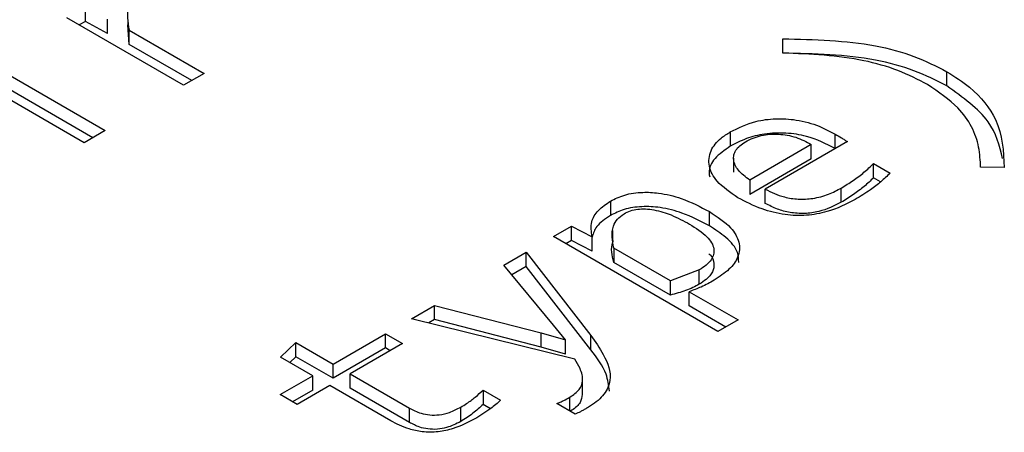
# Model space of a CAD drawing. Header units: millimetres. Extents: x 0 to 420, y 0 to 297.
# Tile 25 of 138: x 81.531 to 82.095, y 46.294 to 46.53. Entities that reach past the tile are written whole.
import ezdxf

# ---------------------------------------------------------------- set-up
doc = ezdxf.new("R2010")
doc.units = ezdxf.units.MM

msp = doc.modelspace()

# ---------------------------------------------------------------- linework, layer by layer
at = {"color": 7, "linetype": 'Continuous', "lineweight": 25}
for p, q in [((81.56876, 46.52865), (81.56876, 46.53682)), ((81.62494, 46.49215), (81.55816, 46.5307)), ((81.58138, 46.52173), (81.58138, 46.52989)), ((81.56876, 46.52865), (81.56523, 46.52662)), ((81.58138, 46.52173), (81.56876, 46.52865)), ((81.59299, 46.52936), (81.59299, 46.52664)), ((81.59377, 46.51547), (81.59308, 46.52664)), ((81.59377, 46.52364), (81.63663, 46.4989)), ((81.59377, 46.51547), (81.59377, 46.52364)), ((81.96781, 46.51059), (81.96774, 46.51874)), ((81.62955, 46.49482), (81.59377, 46.51547)), ((81.50323, 46.51059), (81.58006, 46.46624)), ((81.56806, 46.45931), (81.49123, 46.50367)), ((81.57299, 46.46216), (81.50323, 46.50243)), ((81.63663, 46.4989), (81.62494, 46.49215)), ((82.06171, 46.49177), (82.06171, 46.49993)), ((81.58006, 46.46624), (81.56806, 46.45931)), ((81.93766, 46.46548), (81.93766, 46.45731)), ((81.99774, 46.4561), (81.99774, 46.46426)), ((81.98402, 46.45824), (81.94888, 46.43795)), ((82.00475, 46.45995), (81.95776, 46.43282)), ((81.98402, 46.45007), (81.98402, 46.45824)), ((81.99791, 46.456), (81.99774, 46.4561)), ((81.93961, 46.45058), (81.93961, 46.44241)), ((81.98402, 46.45007), (81.94888, 46.42978)), ((82.01971, 46.44744), (82.02921, 46.44195)), ((82.01971, 46.43928), (82.01971, 46.44744)), ((82.09451, 46.44519), (82.08095, 46.44528)), ((82.08096, 46.44528), (82.08096, 46.44588)), ((81.94888, 46.43795), (81.94888, 46.42978)), ((82.02373, 46.43695), (82.01971, 46.43928)), ((81.95776, 46.42466), (81.95776, 46.43282)), ((82.00124, 46.42529), (82.00124, 46.43345)), ((81.86917, 46.42594), (81.86917, 46.41777)), ((81.92574, 46.41184), (81.92574, 46.42)), ((81.83652, 46.40565), (81.84689, 46.41164)), ((81.84689, 46.41164), (81.85873, 46.40561)), ((81.84689, 46.40347), (81.84689, 46.41164)), ((81.87029, 46.40913), (81.87029, 46.40097)), ((81.93057, 46.35136), (81.83652, 46.40565)), ((81.84689, 46.40347), (81.84359, 46.40157)), ((81.85873, 46.39744), (81.84689, 46.40347)), ((81.85873, 46.39744), (81.85873, 46.40561)), ((81.80824, 46.38932), (81.82102, 46.3967)), ((81.82102, 46.3967), (81.85795, 46.34911)), ((81.82102, 46.38854), (81.82102, 46.3967)), ((81.90345, 46.38042), (81.87104, 46.39913)), ((81.87104, 46.39913), (81.87104, 46.39097)), ((81.83652, 46.355), (81.80824, 46.38932)), ((81.90345, 46.37225), (81.87104, 46.39097)), ((81.82102, 46.38854), (81.8128, 46.38379)), ((81.85795, 46.34095), (81.82102, 46.38854)), ((81.91997, 46.38663), (81.90345, 46.38042)), ((81.91997, 46.37846), (81.91997, 46.38663)), ((81.90345, 46.37225), (81.90345, 46.38042)), ((81.91421, 46.37421), (81.94218, 46.35806)), ((81.91421, 46.36605), (81.91421, 46.37421)), ((81.75533, 46.35878), (81.7685, 46.36638)), ((81.7685, 46.36638), (81.82959, 46.35064)), ((81.7685, 46.35822), (81.7685, 46.36638)), ((81.93511, 46.35398), (81.91421, 46.36605)), ((81.84876, 46.33562), (81.75533, 46.35878)), ((81.7685, 46.35822), (81.76523, 46.35633)), ((81.82959, 46.34248), (81.7685, 46.35822)), ((81.84338, 46.34664), (81.83652, 46.355)), ((81.94218, 46.35806), (81.93057, 46.35136)), ((81.71045, 46.33287), (81.74045, 46.35019)), ((81.74045, 46.35019), (81.75019, 46.34457)), ((81.74045, 46.34203), (81.74045, 46.35019)), ((81.82959, 46.35064), (81.84338, 46.34664)), ((81.82959, 46.34248), (81.82959, 46.35064)), ((81.68045, 46.33679), (81.6891, 46.3452)), ((81.6891, 46.3452), (81.71045, 46.33287)), ((81.6891, 46.33703), (81.6891, 46.3452)), ((81.75019, 46.34457), (81.72019, 46.32725)), ((81.84338, 46.33847), (81.84338, 46.34664)), ((81.85795, 46.34095), (81.85795, 46.34911)), ((81.74045, 46.34203), (81.71045, 46.32471)), ((81.74312, 46.34049), (81.74045, 46.34203)), ((81.84338, 46.33847), (81.82959, 46.34248)), ((81.69884, 46.32617), (81.68045, 46.33679)), ((81.6891, 46.33703), (81.68572, 46.33374)), ((81.71045, 46.32471), (81.6891, 46.33703)), ((81.71045, 46.32471), (81.71045, 46.33287)), ((81.72019, 46.32725), (81.75408, 46.30768)), ((81.72019, 46.31908), (81.72019, 46.32725)), ((81.68014, 46.31538), (81.69884, 46.32617)), ((81.69884, 46.31801), (81.69884, 46.32617)), ((81.85321, 46.31534), (81.85321, 46.3235)), ((81.69884, 46.31801), (81.68721, 46.31129)), ((81.70858, 46.32055), (81.68988, 46.30975)), ((81.74341, 46.30044), (81.70858, 46.32055)), ((81.75408, 46.29952), (81.72019, 46.31908)), ((81.79632, 46.31794), (81.80629, 46.31218)), ((81.79632, 46.31794), (81.79632, 46.30977)), ((81.68988, 46.30975), (81.68014, 46.31538)), ((81.84899, 46.30417), (81.83847, 46.31025)), ((81.75408, 46.29952), (81.75408, 46.30768)), ((81.78346, 46.30001), (81.78346, 46.30818)), ((81.80054, 46.30733), (81.79632, 46.30977))]:
    msp.add_line(p, q, dxfattribs=at)
at = {"color": 1, "linetype": 'Continuous', "lineweight": 25}
msp.add_line((81.84587, 46.30597), (81.84587, 46.31389), dxfattribs=at)
at = {"color": 7, "linetype": 'Continuous', "lineweight": 25}
for points, knots in [([(81.59938, 46.54442), (81.59798, 46.54343), (81.59515, 46.54144), (81.59295, 46.53664), (81.59252, 46.53066), (81.59335, 46.526), (81.59377, 46.52364)], [0, 0, 0, 0, 0.174646, 0.352574, 0.671909, 1, 1, 1, 1]), ([(81.96774, 46.51874), (81.9858, 46.51831), (82.01206, 46.51769), (82.04342, 46.5092), (82.05562, 46.50302), (82.06171, 46.49993)], [0, 0, 0, 0, 0.524354, 0.762765, 1, 1, 1, 1]), ([(82.06171, 46.49177), (82.05562, 46.49485), (82.04342, 46.50103), (82.01206, 46.50952), (81.9858, 46.51014), (81.96774, 46.51057)], [0, 0, 0, 0, 0.237235, 0.475646, 1, 1, 1, 1]), ([(82.05064, 46.49256), (82.04515, 46.49537), (82.03419, 46.50098), (82.00673, 46.50892), (81.9836, 46.50992), (81.96781, 46.51059)], [0, 0, 0, 0, 0.2423497, 0.4830555, 1, 1, 1, 1]), ([(82.06171, 46.49993), (82.06617, 46.49704), (82.07845, 46.48907), (82.09318, 46.47052), (82.09403, 46.45444), (82.09451, 46.44519)], [0, 0, 0, 0, 0.195021, 0.537396, 1, 1, 1, 1]), ([(82.08095, 46.44528), (82.08076, 46.44913), (82.08016, 46.46078), (82.07187, 46.47801), (82.05686, 46.48829), (82.05064, 46.49256)], [0, 0, 0, 0, 0.224078, 0.678217, 1, 1, 1, 1]), ([(82.09355, 46.45033), (82.09173, 46.45758), (82.08785, 46.47306), (82.07078, 46.48527), (82.06171, 46.49177)], [0, 0, 0, 0, 0.468171, 1, 1, 1, 1]), ([(81.93766, 46.46548), (81.9423, 46.46775), (81.94994, 46.4715), (81.96371, 46.47342), (81.97646, 46.47257), (81.98821, 46.46929), (81.99477, 46.46583), (81.99774, 46.46426)], [0, 0, 0, 0, 0.264734, 0.43632, 0.608279, 0.82306, 1, 1, 1, 1]), ([(81.9421, 46.42792), (81.9377, 46.43093), (81.92995, 46.43621), (81.92487, 46.44585), (81.92576, 46.45458), (81.93098, 46.46127), (81.93587, 46.46435), (81.93766, 46.46548)], [0, 0, 0, 0, 0.278586, 0.489792, 0.702207, 0.890801, 1, 1, 1, 1]), ([(81.99774, 46.4561), (81.99254, 46.45868), (81.98424, 46.4628), (81.96956, 46.46521), (81.95748, 46.46465), (81.94644, 46.46187), (81.94065, 46.45886), (81.93766, 46.45731)], [0, 0, 0, 0, 0.298556, 0.477685, 0.657768, 0.823361, 1, 1, 1, 1]), ([(81.94639, 46.45981), (81.94781, 46.46057), (81.95054, 46.46201), (81.9553, 46.4635), (81.96027, 46.46429), (81.96538, 46.46432), (81.97043, 46.46371), (81.97719, 46.46205), (81.98124, 46.45979), (81.98402, 46.45824)], [0, 0, 0, 0, 0.134908, 0.257716, 0.374338, 0.491628, 0.611312, 0.732978, 1, 1, 1, 1]), ([(81.99774, 46.46426), (81.99894, 46.46356), (82.00074, 46.46251), (82.00303, 46.46104), (82.00417, 46.46031), (82.00475, 46.45995)], [0, 0, 0, 0, 0.499739, 0.749864, 1, 1, 1, 1]), ([(81.93766, 46.45731), (81.93447, 46.45508), (81.92828, 46.45073), (81.925, 46.44419), (81.92578, 46.44064), (81.92596, 46.43981)], [0, 0, 0, 0, 0.447385, 0.870252, 1, 1, 1, 1]), ([(81.94888, 46.43795), (81.94647, 46.43976), (81.94192, 46.44319), (81.9395, 46.44841), (81.93962, 46.45234), (81.9408, 46.4551), (81.94303, 46.45766), (81.94525, 46.45908), (81.94639, 46.45981)], [0, 0, 0, 0, 0.280904, 0.5299, 0.649822, 0.764271, 0.879072, 1, 1, 1, 1]), ([(82.00124, 46.43345), (82.00352, 46.43486), (82.00814, 46.4377), (82.01437, 46.44237), (82.01793, 46.44574), (82.01971, 46.44744)], [0, 0, 0, 0, 0.327794, 0.662622, 1, 1, 1, 1]), ([(82.02921, 46.44195), (82.02748, 46.44031), (82.02401, 46.43702), (82.01742, 46.43192), (82.01216, 46.4287), (82.00919, 46.42688)], [0, 0, 0, 0, 0.303541, 0.606919, 1, 1, 1, 1]), ([(82.01971, 46.43928), (82.01798, 46.43762), (82.01448, 46.43429), (82.00826, 46.42962), (82.00359, 46.42673), (82.00124, 46.42529)], [0, 0, 0, 0, 0.32811, 0.662931, 1, 1, 1, 1]), ([(81.86917, 46.42594), (81.87175, 46.42723), (81.87705, 46.42987), (81.88707, 46.43127), (81.89836, 46.43067), (81.91202, 46.42723), (81.92062, 46.4227), (81.92574, 46.42)], [0, 0, 0, 0, 0.156788, 0.322204, 0.4615, 0.679506, 1, 1, 1, 1]), ([(81.95776, 46.43282), (81.96119, 46.43111), (81.96673, 46.42833), (81.97662, 46.42683), (81.98553, 46.42731), (81.99406, 46.42966), (81.99887, 46.4322), (82.00124, 46.43345)], [0, 0, 0, 0, 0.27161, 0.438405, 0.605533, 0.805115, 1, 1, 1, 1]), ([(81.85873, 46.40561), (81.85823, 46.40848), (81.85733, 46.41363), (81.86159, 46.42081), (81.86666, 46.42425), (81.86917, 46.42594)], [0, 0, 0, 0, 0.38856, 0.698295, 1, 1, 1, 1]), ([(81.92574, 46.41184), (81.92076, 46.41446), (81.91241, 46.41887), (81.89873, 46.42246), (81.88708, 46.42315), (81.8768, 46.4216), (81.87164, 46.41902), (81.86917, 46.41777)], [0, 0, 0, 0, 0.311829, 0.523528, 0.68577, 0.849048, 1, 1, 1, 1]), ([(82.00919, 46.42688), (82.00408, 46.42428), (81.99589, 46.4201), (81.98137, 46.41745), (81.96822, 46.4179), (81.95446, 46.42147), (81.9465, 46.42562), (81.9421, 46.42792)], [0, 0, 0, 0, 0.263773, 0.4223849, 0.5819104, 0.7687299, 1, 1, 1, 1]), ([(82.00124, 46.42529), (81.99719, 46.42325), (81.99101, 46.42015), (81.98023, 46.41864), (81.97192, 46.41919), (81.96417, 46.4213), (81.95997, 46.4235), (81.95776, 46.42466)], [0, 0, 0, 0, 0.320515, 0.488554, 0.657076, 0.819547, 1, 1, 1, 1]), ([(81.86917, 46.41777), (81.86615, 46.41577), (81.86073, 46.41218), (81.85934, 46.40752), (81.85872, 46.40545)], [0, 0, 0, 0, 0.557627, 1, 1, 1, 1]), ([(81.87104, 46.39913), (81.87028, 46.40335), (81.86926, 46.40897), (81.87264, 46.41569), (81.87556, 46.41776), (81.87696, 46.41874)], [0, 0, 0, 0, 0.613492, 0.815329, 1, 1, 1, 1]), ([(81.87696, 46.41874), (81.87814, 46.41934), (81.88043, 46.4205), (81.88474, 46.42145), (81.88939, 46.42161), (81.8961, 46.42075), (81.90498, 46.41795), (81.91105, 46.41467), (81.91444, 46.41285)], [0, 0, 0, 0, 0.108008, 0.209045, 0.312281, 0.426357, 0.680242, 1, 1, 1, 1]), ([(81.92574, 46.42), (81.93022, 46.41705), (81.93801, 46.41194), (81.94345, 46.4026), (81.94291, 46.39418), (81.93742, 46.38663), (81.93151, 46.38274), (81.92847, 46.38073)], [0, 0, 0, 0, 0.263152, 0.456583, 0.651436, 0.820379, 1, 1, 1, 1]), ([(81.91444, 46.41285), (81.91806, 46.41056), (81.92317, 46.40733), (81.92719, 46.40229), (81.92849, 46.39882), (81.92835, 46.39546), (81.92688, 46.39226), (81.92409, 46.38923), (81.92138, 46.38752), (81.91997, 46.38663)], [0, 0, 0, 0, 0.307498, 0.43494, 0.550575, 0.660487, 0.76816, 0.879534, 1, 1, 1, 1]), ([(81.94256, 46.39095), (81.94247, 46.39283), (81.94223, 46.3979), (81.93601, 46.40526), (81.92904, 46.40972), (81.92574, 46.41184)], [0, 0, 0, 0, 0.23702, 0.638879, 1, 1, 1, 1]), ([(81.87104, 46.39097), (81.87003, 46.3949), (81.86895, 46.39912), (81.87085, 46.40315), (81.87099, 46.40343)], [0, 0, 0, 0, 0.929735, 1, 1, 1, 1]), ([(81.92544, 46.39582), (81.92572, 46.39561), (81.92771, 46.39408), (81.9286, 46.39034), (81.92805, 46.38549), (81.92461, 46.3814), (81.92138, 46.37935), (81.91997, 46.37846)], [0, 0, 0, 0, 0.041972, 0.301602, 0.562258, 0.809809, 1, 1, 1, 1]), ([(81.91997, 46.37846), (81.91875, 46.3778), (81.91631, 46.37649), (81.91088, 46.37428), (81.90641, 46.37306), (81.90345, 46.37225)], [0, 0, 0, 0, 0.252734, 0.505416, 1, 1, 1, 1]), ([(81.92847, 46.38073), (81.92727, 46.38006), (81.92487, 46.37873), (81.92025, 46.37643), (81.91653, 46.37506), (81.91421, 46.37421)], [0, 0, 0, 0, 0.274272, 0.548552, 1, 1, 1, 1]), ([(81.85795, 46.34911), (81.86048, 46.34556), (81.8663, 46.33739), (81.87049, 46.32575), (81.86624, 46.31544), (81.86021, 46.31039), (81.85622, 46.308), (81.85546, 46.30755)], [0, 0, 0, 0, 0.259303, 0.595757, 0.776628, 0.957349, 1, 1, 1, 1]), ([(81.86856, 46.31743), (81.86816, 46.32067), (81.86713, 46.32885), (81.86141, 46.33639), (81.85795, 46.34095)], [0, 0, 0, 0, 0.396098, 1, 1, 1, 1]), ([(81.84587, 46.31389), (81.84791, 46.31529), (81.85184, 46.31798), (81.85385, 46.3239), (81.85226, 46.32983), (81.84983, 46.33384), (81.84876, 46.33562)], [0, 0, 0, 0, 0.23325, 0.449672, 0.755596, 1, 1, 1, 1]), ([(81.78346, 46.30818), (81.78461, 46.30888), (81.78762, 46.31071), (81.79195, 46.31396), (81.79486, 46.31661), (81.79632, 46.31794)], [0, 0, 0, 0, 0.235101, 0.616167, 1, 1, 1, 1]), ([(81.80629, 46.31218), (81.80448, 46.31056), (81.80142, 46.30782), (81.79627, 46.30434), (81.79308, 46.30243), (81.79149, 46.30148)], [0, 0, 0, 0, 0.4214283, 0.7101701, 1, 1, 1, 1]), ([(81.83847, 46.31025), (81.83914, 46.31053), (81.84048, 46.31111), (81.84299, 46.31229), (81.84473, 46.31326), (81.84587, 46.31389)], [0, 0, 0, 0, 0.256845, 0.513647, 1, 1, 1, 1]), ([(81.85302, 46.31536), (81.85281, 46.31384), (81.85236, 46.31057), (81.84876, 46.30745), (81.84626, 46.30596), (81.84587, 46.30573)], [0, 0, 0, 0, 0.418799, 0.908815, 1, 1, 1, 1]), ([(81.75408, 46.30768), (81.7562, 46.3066), (81.75965, 46.30483), (81.76582, 46.3036), (81.77158, 46.30372), (81.77782, 46.30523), (81.78141, 46.30711), (81.78346, 46.30818)], [0, 0, 0, 0, 0.249902, 0.409045, 0.568999, 0.754573, 1, 1, 1, 1]), ([(81.79632, 46.30977), (81.79441, 46.30806), (81.79155, 46.30548), (81.78714, 46.30226), (81.78469, 46.30076), (81.78346, 46.30001)], [0, 0, 0, 0, 0.496781, 0.74782, 1, 1, 1, 1]), ([(81.85546, 46.30755), (81.85488, 46.30722), (81.85373, 46.30656), (81.85159, 46.30543), (81.84998, 46.30465), (81.84899, 46.30417)], [0, 0, 0, 0, 0.278039, 0.556097, 1, 1, 1, 1]), ([(81.79149, 46.30148), (81.78757, 46.29944), (81.7814, 46.29623), (81.77066, 46.29386), (81.76175, 46.29386), (81.75209, 46.29596), (81.74675, 46.29872), (81.74341, 46.30044)], [0, 0, 0, 0, 0.28426, 0.448353, 0.613848, 0.758001, 1, 1, 1, 1]), ([(81.78346, 46.30001), (81.78091, 46.2987), (81.77698, 46.29669), (81.77016, 46.29542), (81.76474, 46.29557), (81.7591, 46.29692), (81.75597, 46.29854), (81.75408, 46.29952)], [0, 0, 0, 0, 0.3012145, 0.4634687, 0.6267386, 0.7754456, 1, 1, 1, 1])]:
    msp.add_open_spline(points, degree=3, knots=knots, dxfattribs=at)

doc.saveas('drawing.dxf')
